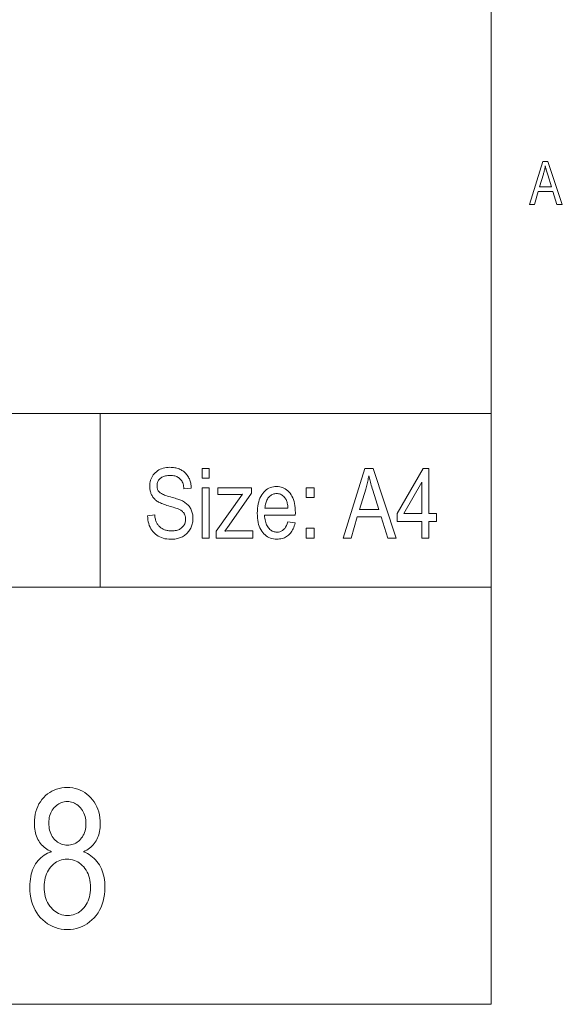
# Model space of a CAD drawing. Extents: x 1 to 211, y 3 to 294.
# Tile 14 of 30: x 185 to 209, y 8 to 50. Entities that reach past the tile are written whole.
import ezdxf

# ---------------------------------------------------------------- set-up
doc = ezdxf.new("R2010")
doc.units = 0

msp = doc.modelspace()

# ---------------------------------------------------------------- linework, layer by layer
at = {"color": 7, "lineweight": 13}
for p, q in [((205.716782, 288.883942), (205.716782, 7.883948)), ((205.716782, 7.883948), (205.716782, 85.883949)), ((5.716785, 33.383949), (205.716782, 33.383949)), ((151.955811, 25.883949), (205.716782, 25.883949)), ((5.716785, 7.883948), (205.716782, 7.883948))]:
    msp.add_line(p, q, dxfattribs=at)
at = {"color": 7, "lineweight": 13, "ltscale": 0.1875}
msp.add_line((188.82634, 33.383949), (188.82634, 25.883949), dxfattribs=at)
at = {"color": 7, "lineweight": 13}
for points in [[(207.36441, 42.412804), (207.948059, 44.264805), (208.164093, 44.264805), (208.785629, 42.412804), (208.55571, 42.412804), (208.378845, 42.973709), (207.744675, 42.973709), (207.577911, 42.412804)], [(207.80278, 43.173309), (208.31694, 43.173309), (208.159027, 43.686211), (208.144775, 43.732574), (208.131287, 43.777168), (208.118591, 43.819996), (208.106689, 43.861053), (208.095551, 43.900341), (208.085205, 43.937862), (208.075638, 43.973614), (208.066864, 44.007595), (208.058868, 44.03981), (208.051651, 44.070255), (208.045609, 44.034657), (208.039078, 43.999107), (208.032059, 43.963608), (208.024567, 43.928158), (208.016602, 43.892761), (208.008148, 43.857414), (207.999207, 43.822117), (207.989807, 43.786873), (207.979904, 43.751675), (207.969543, 43.71653)], [(190.87973, 28.974915), (191.186676, 29.007658), (191.192215, 28.95923), (191.199005, 28.912992), (191.207031, 28.868944), (191.216309, 28.827085), (191.226837, 28.787415), (191.238617, 28.749935), (191.251648, 28.714645), (191.265915, 28.681545), (191.281433, 28.650635), (191.298203, 28.621914), (191.316345, 28.59483), (191.335983, 28.56883), (191.357117, 28.543917), (191.37973, 28.520086), (191.403854, 28.497341), (191.429459, 28.475679), (191.456573, 28.455103), (191.485168, 28.435612), (191.515259, 28.417204), (191.546844, 28.399881), (191.57959, 28.38394), (191.613144, 28.369677), (191.647522, 28.357092), (191.682724, 28.346184), (191.718735, 28.336956), (191.755569, 28.329405), (191.793228, 28.32353), (191.831696, 28.319336), (191.870987, 28.316818), (191.911102, 28.315979), (191.967926, 28.317402), (192.022141, 28.321669), (192.073761, 28.328779), (192.122772, 28.338736), (192.169205, 28.351536), (192.213028, 28.36718), (192.254242, 28.38567), (192.292877, 28.407003), (192.328903, 28.431181), (192.362335, 28.458204), (192.392853, 28.487497), (192.420166, 28.51849), (192.44426, 28.551182), (192.465134, 28.585571), (192.482803, 28.621658), (192.497269, 28.659445), (192.508514, 28.698931), (192.516541, 28.740114), (192.521362, 28.782995), (192.522964, 28.827576), (192.522385, 28.853842), (192.52063, 28.879431), (192.517715, 28.904346), (192.513641, 28.928585), (192.508392, 28.95215), (192.501968, 28.975039), (192.494385, 28.997252), (192.485641, 29.018789), (192.475723, 29.039654), (192.464645, 29.059841), (192.452393, 29.079332), (192.43895, 29.098108), (192.424316, 29.116167), (192.408493, 29.133511), (192.391495, 29.150137), (192.373291, 29.166048), (192.353912, 29.181242), (192.333359, 29.195721), (192.3116, 29.209482), (192.288666, 29.222528), (192.26239, 29.235727), (192.230667, 29.24995), (192.193466, 29.265196), (192.150818, 29.281464), (192.102692, 29.298756), (192.049103, 29.317072), (191.990067, 29.336409), (191.925552, 29.356771), (191.855576, 29.378155), (191.780136, 29.400564), (191.712555, 29.421047), (191.649002, 29.441574), (191.589447, 29.462139), (191.533905, 29.482746), (191.482376, 29.503395), (191.43486, 29.524084), (191.391357, 29.544813), (191.351868, 29.565584), (191.316376, 29.586395), (191.284912, 29.607248), (191.256088, 29.628685), (191.228592, 29.651245), (191.202393, 29.674932), (191.177505, 29.699745), (191.153931, 29.725683), (191.131668, 29.752747), (191.110718, 29.780935), (191.09108, 29.810249), (191.072739, 29.840691), (191.05571, 29.872255), (191.040161, 29.904802), (191.026245, 29.93819), (191.013962, 29.972416), (191.003326, 30.007481), (190.994324, 30.043385), (190.986954, 30.080128), (190.981216, 30.117708), (190.977127, 30.15613), (190.97467, 30.195389), (190.973862, 30.235489), (190.976212, 30.307009), (190.983276, 30.37587), (190.995041, 30.44207), (191.011505, 30.505611), (191.032684, 30.56649), (191.058578, 30.62471), (191.089172, 30.680269), (191.124466, 30.73317), (191.164474, 30.783407), (191.209198, 30.830986), (191.257889, 30.874922), (191.309875, 30.914234), (191.365128, 30.948919), (191.423645, 30.978981), (191.485458, 31.004417), (191.550522, 31.025229), (191.618881, 31.041416), (191.690506, 31.052979), (191.765396, 31.059916), (191.843567, 31.062227), (191.89772, 31.061144), (191.950516, 31.05789), (192.001923, 31.052467), (192.051971, 31.044874), (192.100647, 31.035112), (192.147949, 31.023182), (192.193878, 31.009083), (192.238434, 30.992815), (192.281631, 30.974377), (192.323441, 30.95377), (192.363663, 30.931137), (192.402023, 30.90662), (192.438553, 30.880222), (192.473236, 30.851942), (192.506088, 30.821777), (192.537094, 30.789732), (192.566254, 30.755802), (192.593567, 30.71999), (192.619049, 30.682297), (192.642685, 30.642719), (192.664337, 30.601484), (192.683899, 30.558817), (192.70134, 30.514717), (192.716675, 30.469185), (192.729904, 30.42222), (192.741028, 30.373825), (192.750046, 30.323994), (192.756958, 30.272732), (192.761749, 30.220037), (192.76445, 30.165911), (192.45134, 30.137262), (192.445175, 30.194275), (192.436493, 30.248259), (192.425293, 30.299213), (192.41156, 30.347139), (192.395325, 30.392036), (192.376572, 30.433907), (192.355301, 30.472746), (192.331512, 30.508558), (192.305206, 30.541342), (192.276382, 30.571095), (192.245087, 30.597923), (192.211349, 30.621927), (192.175171, 30.643108), (192.136566, 30.661465), (192.095535, 30.676996), (192.052063, 30.689705), (192.006149, 30.699589), (191.957794, 30.706648), (191.907013, 30.710884), (191.853806, 30.712296), (191.799866, 30.711058), (191.748535, 30.707344), (191.699829, 30.701153), (191.653748, 30.692488), (191.610275, 30.681345), (191.569443, 30.667727), (191.531204, 30.65163), (191.495605, 30.63306), (191.462616, 30.612013), (191.432251, 30.58849), (191.404648, 30.563002), (191.379944, 30.53606), (191.358154, 30.507668), (191.339264, 30.477821), (191.323273, 30.446522), (191.310196, 30.413769), (191.300034, 30.379564), (191.29277, 30.343906), (191.288406, 30.306795), (191.286957, 30.26823), (191.28801, 30.232624), (191.291214, 30.198654), (191.296524, 30.166321), (191.303986, 30.135624), (191.313553, 30.106565), (191.325256, 30.079144), (191.339096, 30.05336), (191.355057, 30.029213), (191.373154, 30.006702), (191.393372, 29.98583), (191.417313, 29.965754), (191.446564, 29.945639), (191.481155, 29.925482), (191.521057, 29.905285), (191.566284, 29.885044), (191.616837, 29.864765), (191.672699, 29.844444), (191.733887, 29.824083), (191.800385, 29.80368), (191.872223, 29.783237), (191.942902, 29.763449), (192.009247, 29.744192), (192.071243, 29.725468), (192.128922, 29.707275), (192.182251, 29.689615), (192.231232, 29.672487), (192.275894, 29.655891), (192.316208, 29.639828), (192.352173, 29.624294), (192.38382, 29.609295), (192.427734, 29.585649), (192.469437, 29.560551), (192.508926, 29.533998), (192.546219, 29.505993), (192.581299, 29.476536), (192.614151, 29.445625), (192.644806, 29.413261), (192.673264, 29.379444), (192.699493, 29.344175), (192.723511, 29.307453), (192.745285, 29.269278), (192.764771, 29.229649), (192.781967, 29.188568), (192.79686, 29.146034), (192.809464, 29.102047), (192.819778, 29.056606), (192.827805, 29.009714), (192.833527, 28.961369), (192.83696, 28.91157), (192.83812, 28.860317), (192.836899, 28.80921), (192.833282, 28.759022), (192.82724, 28.709755), (192.818802, 28.661409), (192.807922, 28.613985), (192.794647, 28.56748), (192.778946, 28.521896), (192.760834, 28.477234), (192.740311, 28.433493), (192.717377, 28.390673), (192.692352, 28.349325), (192.665604, 28.310003), (192.6371, 28.272709), (192.606873, 28.23744), (192.57489, 28.204195), (192.541183, 28.172977), (192.505722, 28.143787), (192.468536, 28.116621), (192.429596, 28.09148), (192.388931, 28.068367), (192.346542, 28.047371), (192.302444, 28.028585), (192.256668, 28.012011), (192.209183, 27.997644), (192.159988, 27.985489), (192.109116, 27.975544), (192.056534, 27.967808), (192.002243, 27.962282), (191.946274, 27.958967), (191.888596, 27.957863), (191.799179, 27.960604), (191.713455, 27.96883), (191.631454, 27.982542), (191.553146, 28.001738), (191.478546, 28.026417), (191.407654, 28.05658), (191.340454, 28.092228), (191.276962, 28.13336), (191.217178, 28.179977), (191.161102, 28.232079), (191.109482, 28.288864), (191.06308, 28.349541), (191.021896, 28.414104), (190.985931, 28.482555), (190.955185, 28.554895), (190.929657, 28.631123), (190.909348, 28.711239), (190.894257, 28.795242), (190.884384, 28.883135)], [(193.237152, 30.587467), (193.237152, 31.011068), (193.537979, 31.011068), (193.537979, 30.587467)], [(199.316971, 28.011068), (200.26239, 31.011068), (200.612335, 31.011068), (201.619156, 28.011068), (201.246704, 28.011068), (200.96022, 28.919662), (199.932922, 28.919662), (199.662811, 28.011068)], [(200.027069, 29.242992), (200.85994, 29.242992), (200.604141, 30.073824), (200.581039, 30.148926), (200.559204, 30.221165), (200.538635, 30.290537), (200.519348, 30.357044), (200.501312, 30.420687), (200.484558, 30.481464), (200.469055, 30.539377), (200.454834, 30.594425), (200.441879, 30.646606), (200.430206, 30.695925), (200.420395, 30.638258), (200.409821, 30.580673), (200.398468, 30.523169), (200.386322, 30.465748), (200.373413, 30.408407), (200.359726, 30.351151), (200.345261, 30.293974), (200.330002, 30.236879), (200.31398, 30.179867), (200.29718, 30.122936)], [(202.718063, 28.011068), (202.718063, 28.729349), (201.651886, 28.729349), (201.651886, 29.067003), (202.77536, 31.011068), (203.02092, 31.011068), (203.02092, 29.067003), (203.354477, 29.067003), (203.354477, 28.729349), (203.02092, 28.729349), (203.02092, 28.011068)], [(193.237152, 28.011068), (193.237152, 30.184328), (193.537979, 30.184328), (193.537979, 28.011068)], [(193.846985, 28.011068), (193.846985, 28.309841), (194.982727, 29.897835), (194.944305, 29.895502), (194.906845, 29.893415), (194.870316, 29.891573), (194.834732, 29.889977), (194.800079, 29.888626), (194.766373, 29.887522), (194.733612, 29.886662), (194.701797, 29.886047), (194.670914, 29.885679), (194.640976, 29.885557), (193.914505, 29.885557), (193.914505, 30.184328), (195.371536, 30.184328), (195.371536, 29.940809), (194.40564, 28.561546), (194.219421, 28.309841), (194.259689, 28.313339), (194.299484, 28.316471), (194.33876, 28.319233), (194.377563, 28.321629), (194.415878, 28.323654), (194.45369, 28.325312), (194.491013, 28.326601), (194.527847, 28.32752), (194.564194, 28.328074), (194.600052, 28.328259), (195.424744, 28.328259), (195.424744, 28.011068)], [(196.939072, 28.710932), (197.250122, 28.663864), (197.233307, 28.595997), (197.213974, 28.531546), (197.192139, 28.470512), (197.16777, 28.412897), (197.1409, 28.358698), (197.111496, 28.307917), (197.07959, 28.260553), (197.045151, 28.216608), (197.008209, 28.176079), (196.968735, 28.138968), (196.927048, 28.105335), (196.883408, 28.075243), (196.83783, 28.048691), (196.790298, 28.025679), (196.740829, 28.006208), (196.689407, 27.990276), (196.636047, 27.977886), (196.58075, 27.969036), (196.523499, 27.963726), (196.46431, 27.961956), (196.39003, 27.96483), (196.318649, 27.973455), (196.250137, 27.987831), (196.184525, 28.007957), (196.121796, 28.033834), (196.061951, 28.065462), (196.00499, 28.102839), (195.950912, 28.145966), (195.899719, 28.194843), (195.85141, 28.249472), (195.8069, 28.309523), (195.767059, 28.37467), (195.731918, 28.444912), (195.701462, 28.52025), (195.675674, 28.600683), (195.654587, 28.686211), (195.638184, 28.776836), (195.62648, 28.872555), (195.619446, 28.97337), (195.617096, 29.079281), (195.619461, 29.189161), (195.626556, 29.293701), (195.638382, 29.3929), (195.654922, 29.486757), (195.676193, 29.575274), (195.702194, 29.658449), (195.732925, 29.736282), (195.768372, 29.808777), (195.808548, 29.875929), (195.853455, 29.93774), (195.901993, 29.993923), (195.953033, 30.044193), (196.006607, 30.088547), (196.062683, 30.126989), (196.121277, 30.159515), (196.182404, 30.186131), (196.246033, 30.206829), (196.31218, 30.221615), (196.380844, 30.230484), (196.452026, 30.233442), (196.52005, 30.230536), (196.585785, 30.221819), (196.649216, 30.207289), (196.710358, 30.186949), (196.769211, 30.160795), (196.825775, 30.12883), (196.880051, 30.091055), (196.932022, 30.047466), (196.98172, 29.998066), (197.029114, 29.942856), (197.073044, 29.882139), (197.11235, 29.816225), (197.147034, 29.745113), (197.177109, 29.668804), (197.202545, 29.587296), (197.223358, 29.500591), (197.239532, 29.408688), (197.251099, 29.311586), (197.258041, 29.209288), (197.260345, 29.101791), (197.258301, 29.003565), (195.928146, 29.003565), (195.933167, 28.932106), (195.940842, 28.864246), (195.951172, 28.79999), (195.964172, 28.739336), (195.979828, 28.682283), (195.998138, 28.628832), (196.019119, 28.578981), (196.042755, 28.532732), (196.069046, 28.490086), (196.098007, 28.45104), (196.128952, 28.415659), (196.161194, 28.384001), (196.194763, 28.356068), (196.22963, 28.33186), (196.265808, 28.311375), (196.303299, 28.294615), (196.342102, 28.28158), (196.382202, 28.272268), (196.42363, 28.266682), (196.466354, 28.26482), (196.532227, 28.269281), (196.593964, 28.282665), (196.651566, 28.30497), (196.705048, 28.336199), (196.754379, 28.376348), (196.799591, 28.425421), (196.840652, 28.483416), (196.877594, 28.550331), (196.9104, 28.626171)], [(197.726929, 29.76482), (197.726929, 30.184328), (198.070724, 30.184328), (198.070724, 29.76482)], [(202.718063, 29.067003), (202.718063, 30.419662), (201.948624, 29.067003)], [(195.946564, 29.306431), (196.941116, 29.306431), (196.936218, 29.361477), (196.929733, 29.41366), (196.921646, 29.462978), (196.911972, 29.509432), (196.900696, 29.553019), (196.887833, 29.593742), (196.873352, 29.631599), (196.8573, 29.666594), (196.83963, 29.698721), (196.820374, 29.727985), (196.790527, 29.766478), (196.759064, 29.800919), (196.726013, 29.831306), (196.691376, 29.857643), (196.655136, 29.879929), (196.617294, 29.898163), (196.577866, 29.912344), (196.536835, 29.922474), (196.494202, 29.928551), (196.449982, 29.930576), (196.410049, 29.928888), (196.371323, 29.923824), (196.333771, 29.915382), (196.297409, 29.903564), (196.262222, 29.888371), (196.228241, 29.869801), (196.195435, 29.847853), (196.163818, 29.822529), (196.133392, 29.793827), (196.104141, 29.761751), (196.076782, 29.726809), (196.052002, 29.689512), (196.0298, 29.649864), (196.010178, 29.607862), (195.993134, 29.563507), (195.978653, 29.516798), (195.966766, 29.467735), (195.957458, 29.416321), (195.950729, 29.362553)], [(197.726929, 28.011068), (197.726929, 28.430576), (198.070724, 28.430576), (198.070724, 28.011068)], [(186.728943, 14.47032), (186.657867, 14.504473), (186.590363, 14.541452), (186.526413, 14.581254), (186.466019, 14.62388), (186.409195, 14.669331), (186.355927, 14.717605), (186.306213, 14.768703), (186.260071, 14.822625), (186.217484, 14.879372), (186.178467, 14.938942), (186.143082, 15.001418), (186.11142, 15.066881), (186.083496, 15.135333), (186.05928, 15.206772), (186.038803, 15.281199), (186.022034, 15.358614), (186.009003, 15.439016), (185.999695, 15.522408), (185.99411, 15.608785), (185.992249, 15.698151), (185.996277, 15.832311), (186.008362, 15.961397), (186.028519, 16.085407), (186.056747, 16.204346), (186.093033, 16.318205), (186.137375, 16.426991), (186.189774, 16.530701), (186.250244, 16.629337), (186.318787, 16.722898), (186.395386, 16.811384), (186.478073, 16.893034), (186.564896, 16.966089), (186.655869, 17.030552), (186.750961, 17.086418), (186.850189, 17.13369), (186.953552, 17.172367), (187.06105, 17.202448), (187.172684, 17.223934), (187.288437, 17.236828), (187.40834, 17.241123), (187.529053, 17.236744), (187.645645, 17.223608), (187.758087, 17.20171), (187.866409, 17.171057), (187.970581, 17.131643), (188.070633, 17.083471), (188.16655, 17.026541), (188.258331, 16.960852), (188.345978, 16.886404), (188.429489, 16.803198), (188.506866, 16.713076), (188.57608, 16.617878), (188.637177, 16.517605), (188.690109, 16.412256), (188.734909, 16.301834), (188.771561, 16.186337), (188.800064, 16.065762), (188.820435, 15.940115), (188.832642, 15.809392), (188.836716, 15.673594), (188.834915, 15.588158), (188.829514, 15.505381), (188.820511, 15.425265), (188.807907, 15.347809), (188.791702, 15.273014), (188.771881, 15.200879), (188.748474, 15.131404), (188.721466, 15.06459), (188.690857, 15.000436), (188.656631, 14.938942), (188.618774, 14.880108), (188.57724, 14.823935), (188.532013, 14.770422), (188.483093, 14.719569), (188.430511, 14.671377), (188.374237, 14.625845), (188.31427, 14.582973), (188.250626, 14.542761), (188.183304, 14.505211), (188.112289, 14.47032), (188.199448, 14.432952), (188.282471, 14.391248), (188.361359, 14.345203), (188.436111, 14.294822), (188.506744, 14.240101), (188.573227, 14.181043), (188.635574, 14.117645), (188.693802, 14.049911), (188.747879, 13.977837), (188.797836, 13.901424), (188.843323, 13.820961), (188.884033, 13.736732), (188.919937, 13.648737), (188.951065, 13.556977), (188.977402, 13.461452), (188.998947, 13.362162), (189.015717, 13.259106), (189.027679, 13.152285), (189.034866, 13.041698), (189.037262, 12.927345), (189.032623, 12.769876), (189.018677, 12.618341), (188.995453, 12.472741), (188.962936, 12.333076), (188.921127, 12.199345), (188.870026, 12.071548), (188.809647, 11.949685), (188.73996, 11.833757), (188.660995, 11.723764), (188.572739, 11.619706), (188.4776, 11.523669), (188.377991, 11.437741), (188.273941, 11.361922), (188.165421, 11.296213), (188.052444, 11.240613), (187.934998, 11.195122), (187.813095, 11.159739), (187.686737, 11.134467), (187.555908, 11.119304), (187.420624, 11.114249), (187.283783, 11.119304), (187.151566, 11.134467), (187.023972, 11.159739), (186.901001, 11.195122), (186.782654, 11.240613), (186.668945, 11.296213), (186.559845, 11.361922), (186.455383, 11.437741), (186.35553, 11.523669), (186.260315, 11.619706), (186.172058, 11.723969), (186.093094, 11.834577), (186.023407, 11.951527), (185.963013, 12.074821), (185.911926, 12.20446), (185.870117, 12.340443), (185.837601, 12.482769), (185.814377, 12.631438), (185.80043, 12.786452), (185.795792, 12.947809), (185.798264, 13.066029), (185.805695, 13.180033), (185.818069, 13.289822), (185.835403, 13.395395), (185.857697, 13.496752), (185.884933, 13.593894), (185.917114, 13.68682), (185.954254, 13.775531), (185.996353, 13.860026), (186.043396, 13.940306), (186.094833, 14.015961), (186.150055, 14.086581), (186.209091, 14.152168), (186.271942, 14.212721), (186.338593, 14.268239), (186.409058, 14.318724), (186.483307, 14.364174), (186.561386, 14.40459), (186.643265, 14.439972)], [(186.614349, 15.718615), (186.616669, 15.63201), (186.623672, 15.549009), (186.635345, 15.46961), (186.651672, 15.393812), (186.672668, 15.321615), (186.698334, 15.253021), (186.728653, 15.188027), (186.763641, 15.126637), (186.803299, 15.068846), (186.847626, 15.014658), (186.895355, 14.96489), (186.945206, 14.920361), (186.997177, 14.88107), (187.051285, 14.847018), (187.107513, 14.818205), (187.165878, 14.79463), (187.226379, 14.776295), (187.289001, 14.763198), (187.353745, 14.755341), (187.420624, 14.752721), (187.485931, 14.755299), (187.549301, 14.763035), (187.610687, 14.775927), (187.67012, 14.793976), (187.72757, 14.817182), (187.783081, 14.845545), (187.836609, 14.879065), (187.888184, 14.917741), (187.937775, 14.961575), (187.985413, 15.010565), (188.029739, 15.063648), (188.069397, 15.119761), (188.104401, 15.178901), (188.13472, 15.24107), (188.160385, 15.306268), (188.181381, 15.374495), (188.197708, 15.445749), (188.209381, 15.520033), (188.21637, 15.597345), (188.218704, 15.677687), (188.216309, 15.760463), (188.209137, 15.84017), (188.197159, 15.916806), (188.180405, 15.990375), (188.158844, 16.060871), (188.132507, 16.1283), (188.101395, 16.192659), (188.065475, 16.253948), (188.024765, 16.312168), (187.979279, 16.367317), (187.930511, 16.418253), (187.87999, 16.463825), (187.827698, 16.504036), (187.773666, 16.538887), (187.71785, 16.568375), (187.660294, 16.592503), (187.600967, 16.611267), (187.539886, 16.624672), (187.477036, 16.632713), (187.41243, 16.635395), (187.34787, 16.632774), (187.285141, 16.624916), (187.224274, 16.61182), (187.165222, 16.593485), (187.108032, 16.56991), (187.052673, 16.541098), (186.999161, 16.507046), (186.947495, 16.467754), (186.897659, 16.423225), (186.84967, 16.373457), (186.804962, 16.319759), (186.764954, 16.263443), (186.72966, 16.204508), (186.699066, 16.142952), (186.673172, 16.078777), (186.651993, 16.011984), (186.635529, 15.94257), (186.623749, 15.870538), (186.616699, 15.795885)], [(186.413803, 12.947809), (186.416763, 12.839453), (186.425659, 12.735394), (186.440506, 12.635633), (186.461273, 12.54017), (186.487976, 12.449003), (186.520615, 12.362134), (186.559189, 12.279562), (186.603699, 12.201288), (186.654144, 12.127312), (186.710526, 12.057632), (186.771042, 11.993478), (186.833878, 11.936077), (186.899048, 11.885428), (186.966568, 11.841534), (187.036407, 11.804392), (187.108582, 11.774003), (187.18309, 11.750367), (187.259933, 11.733484), (187.339111, 11.723355), (187.420624, 11.719978), (187.502838, 11.723253), (187.582535, 11.733075), (187.659683, 11.749447), (187.734283, 11.772366), (187.806366, 11.801834), (187.8759, 11.837851), (187.942902, 11.880415), (188.007355, 11.929528), (188.069275, 11.98519), (188.128662, 12.0474), (188.183884, 12.115094), (188.233276, 12.187209), (188.276871, 12.263744), (188.314636, 12.344699), (188.346603, 12.430074), (188.372757, 12.51987), (188.393097, 12.614085), (188.407623, 12.712721), (188.416351, 12.815777), (188.41925, 12.923253), (188.41626, 13.031609), (188.407303, 13.135668), (188.392365, 13.235429), (188.371445, 13.330893), (188.344559, 13.422059), (188.311691, 13.508928), (188.272858, 13.591499), (188.228043, 13.669774), (188.177246, 13.743751), (188.120483, 13.81343), (188.05954, 13.877584), (187.996231, 13.934985), (187.930542, 13.985633), (187.862473, 14.029528), (187.792038, 14.06667), (187.719223, 14.097059), (187.644043, 14.120695), (187.566483, 14.137577), (187.486557, 14.147707), (187.404251, 14.151083), (187.322815, 14.147728), (187.243896, 14.137659), (187.167465, 14.120879), (187.093521, 14.097386), (187.022079, 14.067182), (186.95314, 14.030265), (186.886688, 13.986636), (186.822754, 13.936295), (186.761292, 13.879242), (186.702332, 13.815476), (186.647522, 13.74639), (186.598465, 13.673375), (186.555176, 13.596432), (186.51767, 13.515558), (186.485931, 13.430756), (186.459961, 13.342025), (186.439758, 13.249365), (186.425339, 13.152775), (186.416687, 13.052257)]]:
    msp.add_lwpolyline(points, close=True, dxfattribs=at)

doc.saveas('drawing.dxf')
